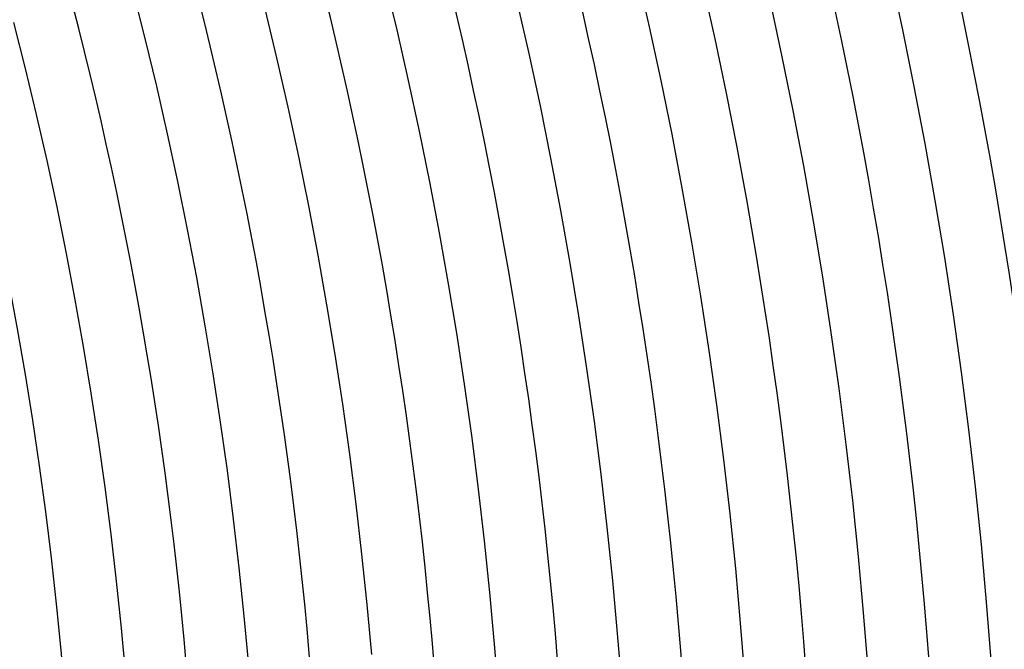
# Model space of a CAD drawing. Header units: millimetres. Extents: x -430 to 430, y -430 to 430.
# Tile 85 of 116: x 245 to 309, y 23 to 64. Entities that reach past the tile are written whole.
import ezdxf

# ---------------------------------------------------------------- set-up
doc = ezdxf.new("R2010")
doc.units = ezdxf.units.MM
doc.layers.add('THICK', color=7, linetype='Continuous')

msp = doc.modelspace()

# ---------------------------------------------------------------- linework, layer by layer
at = {"layer": 'THICK'}
for p, q in [((268.889, 66.541), (269.676, 63.275)), ((285.253, 66.93), (286.044, 63.465)), ((301.664, 66.931), (302.454, 63.267)), ((252.578, 65.766), (253.357, 62.698)), ((277.465, 65.102), (278.234, 61.732)), ((293.854, 65.198), (294.623, 61.629)), ((261.123, 64.62), (261.888, 61.448)), ((244.836, 63.75), (245.592, 60.776)), ((269.676, 63.275), (270.424, 59.999)), ((286.044, 63.465), (286.793, 59.991)), ((302.454, 63.267), (303.199, 59.593)), ((253.357, 62.698), (254.099, 59.62)), ((261.888, 61.448), (262.614, 58.266)), ((278.234, 61.732), (278.962, 58.353)), ((294.623, 61.629), (295.349, 58.051)), ((245.592, 60.776), (246.311, 57.793)), ((270.424, 59.999), (271.132, 56.715)), ((286.793, 59.991), (287.499, 56.508)), ((254.099, 59.62), (254.804, 56.534)), ((303.199, 59.593), (303.9, 55.911)), ((262.614, 58.266), (263.301, 55.077)), ((278.962, 58.353), (279.65, 54.965)), ((246.311, 57.793), (246.994, 54.801)), ((295.349, 58.051), (296.032, 54.464)), ((254.804, 56.534), (255.471, 53.439)), ((271.132, 56.715), (271.8, 53.422)), ((287.499, 56.508), (288.164, 53.016)), ((303.9, 55.911), (304.555, 52.221)), ((263.301, 55.077), (263.95, 51.879)), ((279.65, 54.965), (280.296, 51.569)), ((246.994, 54.801), (247.64, 51.801)), ((296.032, 54.464), (296.67, 50.869)), ((255.471, 53.439), (256.1, 50.336)), ((271.8, 53.422), (272.428, 50.121)), ((288.164, 53.016), (288.785, 49.517)), ((247.64, 51.801), (248.25, 48.793)), ((263.95, 51.879), (264.56, 48.674)), ((304.555, 52.221), (305.166, 48.523)), ((280.296, 51.569), (280.901, 48.165)), ((296.67, 50.869), (297.266, 47.267)), ((256.1, 50.336), (256.692, 47.226)), ((272.428, 50.121), (273.016, 46.813)), ((288.785, 49.517), (289.365, 46.011)), ((248.25, 48.793), (248.824, 45.779)), ((264.56, 48.674), (265.131, 45.461)), ((305.166, 48.523), (305.732, 44.818)), ((280.901, 48.165), (281.464, 44.755)), ((256.692, 47.226), (257.246, 44.109)), ((297.266, 47.267), (297.817, 43.658)), ((273.016, 46.813), (273.563, 43.498)), ((289.365, 46.011), (289.902, 42.498)), ((248.824, 45.779), (249.361, 42.757)), ((265.131, 45.461), (265.663, 42.242)), ((281.464, 44.755), (281.986, 41.337)), ((305.732, 44.818), (306.254, 41.107)), ((257.246, 44.109), (257.762, 40.986)), ((273.563, 43.498), (274.071, 40.177)), ((297.817, 43.658), (298.325, 40.042)), ((249.361, 42.757), (249.861, 39.729)), ((265.663, 42.242), (266.155, 39.017)), ((289.902, 42.498), (290.396, 38.978)), ((257.762, 40.986), (258.24, 37.856)), ((281.986, 41.337), (282.467, 37.914)), ((306.254, 41.107), (306.73, 37.389)), ((249.861, 39.729), (250.325, 36.696)), ((274.071, 40.177), (274.538, 36.85)), ((298.325, 40.042), (298.788, 36.421)), ((266.155, 39.017), (266.609, 35.785)), ((290.396, 38.978), (290.847, 35.453)), ((258.24, 37.856), (258.68, 34.721)), ((282.467, 37.914), (282.906, 34.485)), ((306.73, 37.389), (307.161, 33.666)), ((250.325, 36.696), (250.751, 33.657)), ((274.538, 36.85), (274.965, 33.517)), ((298.788, 36.421), (299.208, 32.794)), ((266.609, 35.785), (267.024, 32.549)), ((290.847, 35.453), (291.256, 31.923)), ((258.68, 34.721), (259.082, 31.581)), ((282.906, 34.485), (283.303, 31.051)), ((250.751, 33.657), (251.141, 30.613)), ((274.965, 33.517), (275.351, 30.179)), ((307.161, 33.666), (307.546, 29.938)), ((267.024, 32.549), (267.399, 29.308)), ((299.208, 32.794), (299.584, 29.163)), ((291.256, 31.923), (291.622, 28.387)), ((259.082, 31.581), (259.446, 28.436)), ((283.303, 31.051), (283.659, 27.612)), ((251.141, 30.613), (251.494, 27.565)), ((275.351, 30.179), (275.697, 26.837)), ((307.546, 29.938), (307.887, 26.205)), ((267.399, 29.308), (267.734, 26.062)), ((299.584, 29.163), (299.916, 25.527)), ((259.446, 28.436), (259.772, 25.287)), ((291.622, 28.387), (291.944, 24.848)), ((251.494, 27.565), (251.81, 24.512)), ((283.659, 27.612), (283.973, 24.17)), ((275.697, 26.837), (276.002, 23.491)), ((307.887, 26.205), (308.182, 22.469)), ((267.734, 26.062), (268.031, 22.813)), ((299.916, 25.527), (300.203, 21.887)), ((259.772, 25.287), (260.06, 22.134)), ((251.81, 24.512), (252.089, 21.456)), ((291.944, 24.848), (292.224, 21.305)), ((283.973, 24.17), (284.246, 20.723)), ((276.002, 23.491), (276.267, 20.142))]:
    msp.add_line(p, q, dxfattribs=at)
for radius, start, end in [(390, 0.2933, 44.70669), (386, 0.29685, 44.70314), (381, 0.06904, 44.93095), (377, 0.30395, 44.69604), (369, 0.31054, 44.68945), (361, 0.31742, 44.68257), (353, 0.32464, 44.67535), (345, 0.33214, 44.66785), (337, 0.34005, 44.65994), (329, 0.3483, 44.65169), (321, 0.35701, 44.64304), (313, 0.36612, 44.63387), (305, 0.37569, 44.6243), (297, 0.38583, 44.61416), (289, 0.39649, 44.6035), (281, 0.40777, 44.59222), (273, 0.41975, 44.58024), (265, 0.43241, 44.56758), (257, 0.44588, 44.55411), (249, 0.4602, 44.53979)]:
    msp.add_arc((0, 0), radius, start, end, dxfattribs=at)

doc.saveas('drawing.dxf')
